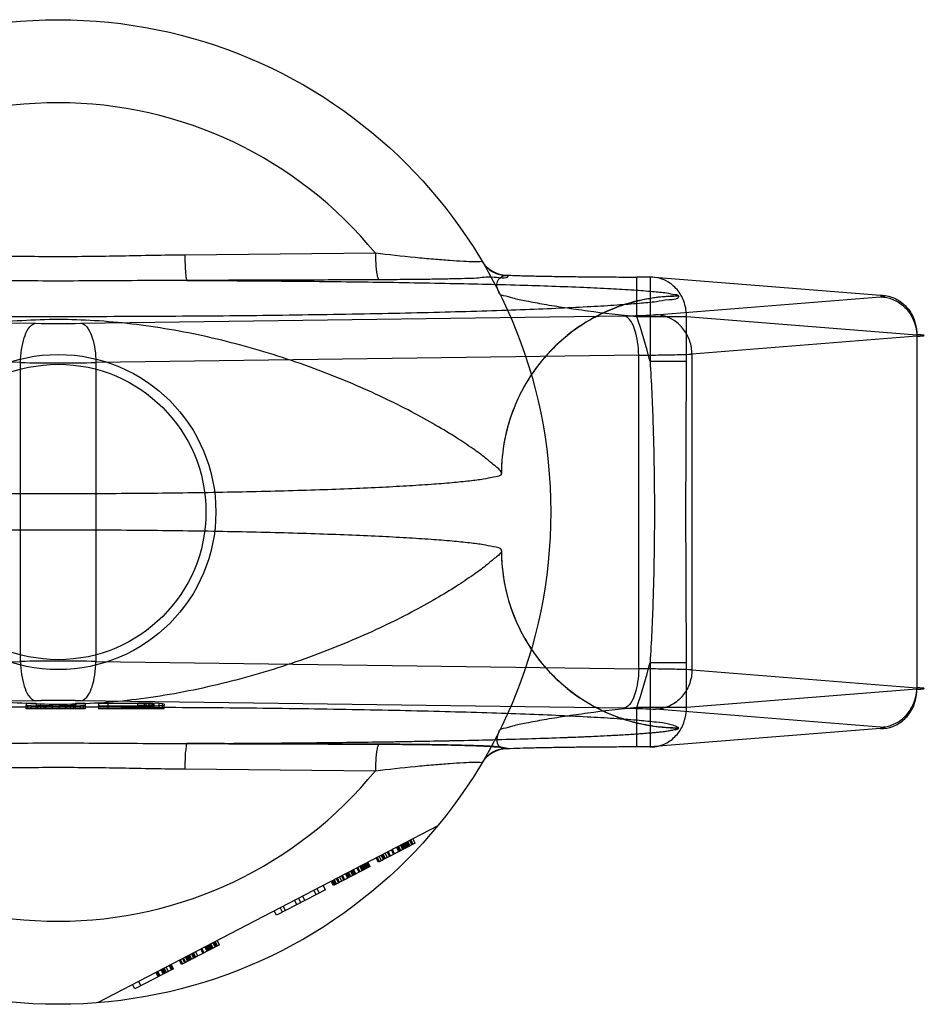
# Model space of a CAD drawing. Header units: millimetres. Extents: x 0 to 420, y 0 to 297.
# Tile 10 of 34: x 173.89 to 176.18, y 110.85 to 113.35. Entities that reach past the tile are written whole.
import ezdxf

# ---------------------------------------------------------------- set-up
doc = ezdxf.new("R2010")
doc.units = ezdxf.units.MM
doc.header["$LTSCALE"] = 23.1
doc.layers.get('0').update_dxf_attribs({"linetype": 'CONTINUOUS'})
doc.layers.add('001-M31079-X02', color=7, linetype='CONTINUOUS')

msp = doc.modelspace()

# ---------------------------------------------------------------- linework, layer by layer
at = {"color": 7, "linetype": 'Continuous'}
for radius in [0.4, 0.375]:
    msp.add_circle((173.9839, 112.0963), radius, dxfattribs=at)
at = {"layer": '001-M31079-X02', "color": 9, "linetype": 'Continuous'}
for p, q in [((174.7888, 112.7534), (174.3052, 112.7487)), ((175.1234, 112.6976), (175.124, 112.6965)), ((175.4521, 112.593), (175.4521, 112.693)), ((175.486, 112.6929), (175.4521, 112.6929)), ((175.486, 112.693), (175.486, 112.4783)), ((176.0708, 112.6463), (175.486, 112.6929)), ((175.5001, 112.5971), (176.0708, 112.6425)), ((175.5589, 112.6441), (175.5588, 112.6446)), ((172.5488, 112.5944), (173.9265, 112.5756)), ((174.0413, 112.5756), (175.4189, 112.5944)), ((175.4521, 112.593), (175.5784, 112.593)), ((175.5784, 112.593), (176.1631, 112.5464)), ((175.5784, 112.4783), (175.5784, 112.593)), ((176.1631, 112.5426), (175.5925, 112.4971)), ((176.1631, 112.5464), (176.1631, 111.6463)), ((173.8882, 112.4756), (172.5105, 112.4945)), ((173.8882, 111.717), (173.8882, 112.4756)), ((175.4572, 112.4945), (174.0795, 112.4756)), ((174.0795, 112.4756), (174.0795, 111.717)), ((175.4572, 111.6982), (175.4572, 112.4945)), ((175.5784, 112.4783), (175.486, 112.4783)), ((175.5925, 112.4971), (175.5925, 111.6955)), ((172.5105, 111.6982), (173.8882, 111.717)), ((174.0795, 111.717), (175.4572, 111.6982)), ((175.486, 111.7143), (175.5784, 111.7143)), ((175.486, 111.7143), (175.486, 111.4997)), ((175.5784, 111.5997), (175.5784, 111.7143)), ((175.5925, 111.6955), (176.1631, 111.65)), ((176.1631, 111.6463), (175.5784, 111.5997)), ((175.5784, 111.5997), (175.4521, 111.5997)), ((175.4521, 111.4997), (175.4521, 111.5997)), ((174.3052, 111.4439), (174.7888, 111.4392))]:
    msp.add_line(p, q, dxfattribs=at)
at = {"layer": '001-M31079-X02', "color": 6, "linetype": 'Continuous'}
for p, q in [((175.1089, 112.1943), (175.1088, 112.1949)), ((175.1088, 111.9978), (175.1089, 111.9983)), ((173.9025, 111.5963), (173.9025, 111.6058)), ((173.9067, 111.5963), (173.9067, 111.605)), ((173.915, 111.5963), (173.915, 111.6043)), ((173.9275, 111.5963), (173.9275, 111.6058)), ((173.9317, 111.5963), (173.9317, 111.6051)), ((173.94, 111.5963), (173.94, 111.6044)), ((173.9484, 111.5963), (173.9484, 111.6034)), ((173.9525, 111.5963), (173.9525, 111.6042)), ((173.9692, 111.5963), (173.9692, 111.6041)), ((173.9859, 111.5963), (173.9859, 111.6042)), ((174.0025, 111.5963), (174.0025, 111.6044)), ((174.0067, 111.5963), (174.0067, 111.6031)), ((174.015, 111.5963), (174.015, 111.6046)), ((174.0234, 111.5963), (174.0234, 111.6051)), ((174.0275, 111.5963), (174.0275, 111.6058)), ((174.04, 111.5963), (174.04, 111.6043)), ((174.0484, 111.5963), (174.0484, 111.605)), ((174.0525, 111.6058), (174.0525, 111.5963)), ((174.0859, 111.603), (174.0859, 111.5963)), ((174.1859, 111.6102), (174.1109, 111.6102)), ((174.1109, 111.5963), (174.1109, 111.6102)), ((174.1109, 111.6041), (174.1859, 111.6041)), ((174.1859, 111.5963), (174.1859, 111.6112)), ((174.1859, 111.6102), (174.2025, 111.61)), ((174.2025, 111.6043), (174.1859, 111.6041)), ((174.2025, 111.5963), (174.2025, 111.6101)), ((174.2025, 111.61), (174.215, 111.6097)), ((174.215, 111.6046), (174.2025, 111.6043)), ((174.2067, 111.5963), (174.2067, 111.6109)), ((174.215, 111.5963), (174.215, 111.6099)), ((174.215, 111.6097), (174.2234, 111.6092)), ((174.2234, 111.6051), (174.215, 111.6046)), ((174.2234, 111.5963), (174.2234, 111.6107)), ((174.2234, 111.6092), (174.2275, 111.6085)), ((174.2275, 111.6058), (174.2234, 111.6051)), ((174.2275, 111.5963), (174.2275, 111.6085)), ((174.24, 111.5963), (174.24, 111.61)), ((174.2484, 111.5963), (174.2484, 111.6093)), ((174.2525, 111.5963), (174.2525, 111.6058)), ((174.0525, 111.5963), (173.9025, 111.5963)), ((174.2525, 111.5963), (174.0859, 111.5963)), ((174.9472, 111.2997), (174.0839, 110.8503)), ((174.8896, 111.2557), (174.7964, 111.2072)), ((174.8585, 111.2395), (174.8528, 111.2506)), ((174.8611, 111.2408), (174.8553, 111.2519)), ((174.8637, 111.2422), (174.8579, 111.2533)), ((174.8663, 111.2435), (174.8605, 111.2546)), ((174.8689, 111.2449), (174.8631, 111.256)), ((174.8715, 111.2462), (174.8657, 111.2573)), ((174.8741, 111.2476), (174.8683, 111.2587)), ((174.8709, 111.26), (174.8766, 111.2489)), ((174.8818, 111.2516), (174.876, 111.2627)), ((174.8844, 111.253), (174.8786, 111.2641)), ((174.8896, 111.2557), (174.8838, 111.2667)), ((174.812, 111.2153), (174.8062, 111.2263)), ((174.8145, 111.2166), (174.8088, 111.2277)), ((174.8197, 111.2193), (174.8139, 111.2304)), ((174.8249, 111.222), (174.8191, 111.2331)), ((174.8275, 111.2233), (174.8217, 111.2344)), ((174.8352, 111.2274), (174.8295, 111.2385)), ((174.8378, 111.2287), (174.8321, 111.2398)), ((174.8482, 111.2341), (174.8424, 111.2452)), ((174.8508, 111.2355), (174.845, 111.2465)), ((174.8534, 111.2368), (174.8476, 111.2479)), ((174.7628, 111.1897), (174.757, 111.2008)), ((174.7654, 111.191), (174.7596, 111.2021)), ((174.768, 111.1924), (174.7622, 111.2034)), ((174.7706, 111.1937), (174.7648, 111.2048)), ((174.7674, 111.2061), (174.7732, 111.1951)), ((174.7757, 111.1964), (174.77, 111.2075)), ((174.7964, 111.2072), (174.7907, 111.2183)), ((174.799, 111.2085), (174.7933, 111.2196)), ((174.8042, 111.2112), (174.7984, 111.2223)), ((174.8094, 111.2139), (174.8036, 111.225)), ((174.7757, 111.1964), (174.6826, 111.1479)), ((174.7188, 111.1668), (174.7131, 111.1779)), ((174.7214, 111.1681), (174.7156, 111.1792)), ((174.724, 111.1695), (174.7182, 111.1806)), ((174.7266, 111.1708), (174.7208, 111.1819)), ((174.7318, 111.1735), (174.726, 111.1846)), ((174.7343, 111.1749), (174.7286, 111.1859)), ((174.7369, 111.1762), (174.7312, 111.1873)), ((174.7395, 111.1775), (174.7337, 111.1886)), ((174.7473, 111.1816), (174.7415, 111.1927)), ((174.7499, 111.1829), (174.7441, 111.194)), ((174.755, 111.1856), (174.7493, 111.1967)), ((174.7576, 111.187), (174.7519, 111.1981)), ((174.7602, 111.1883), (174.7544, 111.1994)), ((174.6826, 111.1479), (174.6768, 111.159)), ((174.6852, 111.1493), (174.6794, 111.1604)), ((174.6878, 111.1506), (174.682, 111.1617)), ((174.6904, 111.152), (174.6846, 111.163)), ((174.6955, 111.1547), (174.6898, 111.1657)), ((174.6981, 111.156), (174.6924, 111.1671)), ((174.7033, 111.1587), (174.6975, 111.1698)), ((174.7085, 111.1614), (174.7027, 111.1725)), ((174.7111, 111.1627), (174.7053, 111.1738)), ((174.6619, 111.1371), (174.5377, 111.0725)), ((174.6386, 111.125), (174.6329, 111.1361)), ((174.6406, 111.1402), (174.6464, 111.1291)), ((174.6619, 111.1371), (174.6561, 111.1482)), ((174.5895, 111.0994), (174.5837, 111.1105)), ((174.5998, 111.1048), (174.594, 111.1159)), ((174.6102, 111.1102), (174.6044, 111.1213)), ((174.5377, 111.0725), (174.532, 111.0836)), ((174.5532, 111.0806), (174.5475, 111.0917)), ((174.561, 111.0846), (174.5552, 111.0957)), ((174.3773, 110.989), (174.3716, 111.0001)), ((174.3825, 110.9917), (174.3767, 111.0028)), ((174.3793, 111.0041), (174.3851, 110.993)), ((174.3877, 110.9944), (174.3819, 111.0055)), ((174.3928, 110.9971), (174.3871, 111.0082)), ((174.3928, 110.9971), (174.2971, 110.9472)), ((174.3308, 110.9648), (174.325, 110.9758)), ((174.3333, 110.9661), (174.3276, 110.9772)), ((174.3385, 110.9688), (174.3327, 110.9799)), ((174.3515, 110.9755), (174.3457, 110.9866)), ((174.354, 110.9769), (174.3483, 110.988)), ((174.3618, 110.9809), (174.356, 110.992)), ((174.3644, 110.9823), (174.3586, 110.9934)), ((174.367, 110.9836), (174.3612, 110.9947)), ((174.3696, 110.985), (174.3638, 110.996)), ((174.3722, 110.9863), (174.3664, 110.9974)), ((174.3747, 110.9877), (174.369, 110.9987)), ((174.2971, 110.9472), (174.2914, 110.9583)), ((174.2997, 110.9486), (174.2939, 110.9597)), ((174.3049, 110.9513), (174.2991, 110.9624)), ((174.3075, 110.9526), (174.3017, 110.9637)), ((174.3126, 110.9553), (174.3069, 110.9664)), ((174.3152, 110.9567), (174.3095, 110.9678)), ((174.3178, 110.958), (174.312, 110.9691)), ((174.3204, 110.9594), (174.3146, 110.9705)), ((174.323, 110.9607), (174.3172, 110.9718)), ((174.3282, 110.9634), (174.3224, 110.9745)), ((174.2764, 110.9365), (174.1781, 110.8853)), ((174.2318, 110.9274), (174.2376, 110.9163)), ((174.2402, 110.9176), (174.2344, 110.9287)), ((174.2428, 110.919), (174.237, 110.9301)), ((174.2506, 110.923), (174.2448, 110.9341)), ((174.2531, 110.9244), (174.2474, 110.9354)), ((174.2557, 110.9257), (174.25, 110.9368)), ((174.2583, 110.927), (174.2525, 110.9381)), ((174.2635, 110.9297), (174.2577, 110.9408)), ((174.2713, 110.9338), (174.2655, 110.9449)), ((174.2738, 110.9351), (174.2681, 110.9462)), ((174.2764, 110.9365), (174.2707, 110.9476)), ((174.1879, 110.9045), (174.1936, 110.8934)), ((174.1781, 110.8853), (174.1723, 110.8964))]:
    msp.add_line(p, q, dxfattribs=at)
at = {"layer": '001-M31079-X02', "color": 7, "linetype": 'Continuous'}
for p, q in [((173.9265, 111.6171), (172.5488, 111.5982)), ((173.9025, 111.6113), (173.9275, 111.6113)), ((173.9025, 111.6113), (173.9025, 111.6058)), ((173.9025, 111.6058), (173.9067, 111.605)), ((173.915, 111.6043), (173.9067, 111.605)), ((173.9317, 111.6036), (173.915, 111.6043)), ((173.9275, 111.6113), (173.9275, 111.6058)), ((173.9317, 111.6051), (173.9275, 111.6058)), ((173.94, 111.6046), (173.9317, 111.6051)), ((173.9317, 111.6036), (173.9484, 111.6032)), ((173.9484, 111.6034), (173.9317, 111.6034)), ((173.9525, 111.6043), (173.94, 111.6046)), ((173.94, 111.6044), (173.9525, 111.6044)), ((173.9484, 111.6032), (173.9692, 111.603)), ((173.9692, 111.6031), (173.9484, 111.6031)), ((173.9692, 111.6041), (173.9525, 111.6043)), ((173.9525, 111.6042), (173.9692, 111.6042)), ((173.9692, 111.6041), (173.9859, 111.6041)), ((173.9859, 111.603), (173.9692, 111.603)), ((174.0025, 111.6043), (173.9859, 111.6041)), ((173.9859, 111.6042), (174.0025, 111.6042)), ((173.9859, 111.603), (174.0067, 111.6032)), ((174.0067, 111.6031), (173.9859, 111.6031)), ((174.015, 111.6046), (174.0025, 111.6043)), ((174.0025, 111.6044), (174.015, 111.6044)), ((174.0067, 111.6032), (174.0234, 111.6036)), ((174.0234, 111.6034), (174.0067, 111.6034)), ((174.0234, 111.6051), (174.015, 111.6046)), ((174.0275, 111.6058), (174.0234, 111.6051)), ((174.04, 111.6043), (174.0234, 111.6036)), ((174.0275, 111.6113), (174.0525, 111.6113)), ((174.0275, 111.6113), (174.0275, 111.6058)), ((174.0484, 111.605), (174.04, 111.6043)), ((175.4189, 111.5982), (174.0413, 111.6171)), ((174.0484, 111.605), (174.0525, 111.6058)), ((174.0525, 111.6113), (174.0525, 111.6058)), ((174.0859, 111.6113), (174.1859, 111.6113)), ((174.0859, 111.6113), (174.0859, 111.603)), ((174.1859, 111.603), (174.0859, 111.603)), ((174.2067, 111.6111), (174.1859, 111.6113)), ((174.1859, 111.6112), (174.2067, 111.6112)), ((174.1859, 111.603), (174.2067, 111.6032)), ((174.2067, 111.6031), (174.1859, 111.6031)), ((174.2234, 111.6107), (174.2067, 111.6111)), ((174.2067, 111.6109), (174.2234, 111.6109)), ((174.2067, 111.6032), (174.2234, 111.6036)), ((174.2234, 111.6034), (174.2067, 111.6034)), ((174.24, 111.61), (174.2234, 111.6107)), ((174.24, 111.6043), (174.2234, 111.6036)), ((174.2484, 111.6093), (174.24, 111.61)), ((174.2484, 111.605), (174.24, 111.6043)), ((174.2525, 111.6085), (174.2484, 111.6093)), ((174.2484, 111.605), (174.2525, 111.6058)), ((174.2525, 111.6085), (174.2525, 111.6058)), ((176.0708, 111.5501), (175.5001, 111.5956)), ((176.0708, 111.5463), (175.486, 111.4997)), ((175.5588, 111.548), (175.5589, 111.5486)), ((175.5588, 111.548), (175.5589, 111.5486)), ((176.076, 111.5496), (176.078, 111.5494)), ((176.078, 111.547), (176.076, 111.5468)), ((176.0821, 111.5481), (176.0817, 111.5478)), ((175.124, 111.4961), (175.1236, 111.4951)), ((175.486, 111.4997), (175.4521, 111.4997))]:
    msp.add_line(p, q, dxfattribs=at)
at = {"layer": '001-M31079-X02', "color": 9, "linetype": 'Continuous'}
for points in [[(176.0708, 112.6425), (176.0736, 112.6428), (176.076, 112.643), (176.078, 112.6433), (176.0796, 112.6435), (176.0809, 112.6438), (176.0817, 112.644), (176.0821, 112.6443), (176.0821, 112.6446), (176.0817, 112.6448), (176.0809, 112.6451), (176.0796, 112.6453), (176.078, 112.6456), (176.076, 112.6458), (176.0736, 112.6461), (176.0708, 112.6463)], [(176.1631, 112.5426), (176.1671, 112.5428), (176.1706, 112.543), (176.1737, 112.5432), (176.1762, 112.5434), (176.1784, 112.5436), (176.18, 112.5438), (176.1812, 112.5441), (176.1819, 112.5443), (176.1822, 112.5445), (176.1819, 112.5447), (176.1812, 112.5449), (176.18, 112.5451), (176.1784, 112.5453), (176.1762, 112.5456), (176.1736, 112.5458), (176.1706, 112.546), (176.1671, 112.5462), (176.1631, 112.5464)], [(176.1631, 111.6463), (176.1671, 111.6465), (176.1706, 111.6467), (176.1737, 111.6469), (176.1762, 111.6471), (176.1784, 111.6473), (176.18, 111.6475), (176.1812, 111.6477), (176.1819, 111.6479), (176.1822, 111.6482), (176.1819, 111.6484), (176.1812, 111.6486), (176.18, 111.6488), (176.1784, 111.649), (176.1762, 111.6492), (176.1736, 111.6494), (176.1706, 111.6496), (176.1671, 111.6498), (176.1631, 111.65)]]:
    msp.add_lwpolyline(points, dxfattribs=at)
at = {"layer": '001-M31079-X02', "color": 7, "linetype": 'Continuous'}
for points in [[(176.0708, 111.5501), (176.0736, 111.5499), (176.076, 111.5496), (176.078, 111.5494), (176.0796, 111.5491), (176.0809, 111.5489), (176.0817, 111.5486)], [(176.0817, 111.5478), (176.0809, 111.5476), (176.0797, 111.5473), (176.078, 111.547), (176.076, 111.5468), (176.0736, 111.5466), (176.0708, 111.5463)], [(176.0817, 111.5486), (176.0821, 111.5483), (176.0821, 111.5481)]]:
    msp.add_lwpolyline(points, dxfattribs=at)
at = {"layer": '001-M31079-X02', "color": 9, "linetype": 'Continuous'}
msp.add_circle((173.9839, 112.0963), 1.25, dxfattribs=at)
for centre, radius, start, end in [((173.9839, 112.0963), 1.0391, 39.2269, 140.7731), ((175.1233, 112.7725), 0.0749, 210.6946, 270.0454), ((175.1239, 112.7714), 0.0749, 210.6411, 270.0493), ((173.9839, 116.9413), 4.3662, 269.2467, 270.7533), ((173.9839, 112.0963), 1.55, 14.2686, 18.6881), ((173.9839, 124.6212), 12.146, 269.54869, 270.45131), ((173.9839, 99.5714), 12.146, 89.54869, 90.45131), ((173.9839, 112.0963), 1.55, 341.3119, 345.7314), ((175.1233, 111.4201), 0.0749, 89.9546, 149.3063), ((175.1239, 111.4212), 0.0749, 89.9507, 149.3597), ((173.9839, 112.0963), 1.0391, 219.2269, 320.7731)]:
    msp.add_arc(centre, radius, start, end, dxfattribs=at)
at = {"layer": '001-M31079-X02', "color": 7, "linetype": 'Continuous'}
for centre, radius, start, end in [((173.9839, 107.2458), 4.3716, 89.2476, 90.7523), ((173.9839, 107.2513), 4.3662, 89.2467, 90.7533)]:
    msp.add_arc(centre, radius, start, end, dxfattribs=at)
at = {"layer": '001-M31079-X02', "color": 9, "linetype": 'Continuous'}
for points, knots in [([(175.0594, 112.7332), (175.0603, 112.7318), (175.0475, 112.7319), (175.0375, 112.7313), (175.0086, 112.7327), (174.9758, 112.7347), (174.9346, 112.738), (174.8717, 112.7439), (174.8225, 112.7494), (174.7888, 112.7534)], [0, 0, 0, 0, 0.018189, 0.07704, 0.173689, 0.301784, 0.454378, 0.625178, 1, 1, 1, 1]), ([(174.7888, 112.7534), (174.7889, 112.7451), (174.7897, 112.7266), (174.7916, 112.7042), (174.7947, 112.6909), (174.7966, 112.6862), (174.7979, 112.6859)], [0, 0, 0, 0, 0.363217, 0.815386, 0.943558, 1, 1, 1, 1]), ([(174.3052, 112.7487), (174.2515, 112.7482), (174.1444, 112.7458), (173.9839, 112.7437), (173.8233, 112.7458), (173.7162, 112.7482), (173.6626, 112.7487)], [0, 0, 0, 0, 0.250402, 0.5, 0.749597, 1, 1, 1, 1]), ([(174.3052, 112.7487), (174.3053, 112.7407), (174.3055, 112.7272), (174.3065, 112.7096), (174.3073, 112.6967), (174.3088, 112.6894), (174.3094, 112.6847), (174.3103, 112.6843)], [0, 0, 0, 0, 0.368629, 0.622359, 0.822664, 0.949569, 1, 1, 1, 1]), ([(174.3103, 112.6843), (174.2361, 112.6843), (174.0927, 112.6827), (173.875, 112.6827), (173.7317, 112.6843), (173.6574, 112.6843)], [0, 0, 0, 0, 0.341257, 0.658748, 1, 1, 1, 1]), ([(174.7979, 112.6859), (174.7407, 112.6857), (174.6293, 112.6852), (174.4668, 112.6847), (174.3615, 112.6844), (174.3103, 112.6843)], [0, 0, 0, 0, 0.35211, 0.685443, 1, 1, 1, 1]), ([(174.3103, 112.6843), (174.3859, 112.684), (174.5348, 112.6831), (174.7533, 112.6809), (174.9594, 112.6775), (175.1462, 112.6731), (175.2865, 112.6684), (175.3829, 112.6638), (175.4414, 112.6605), (175.488, 112.6568), (175.5245, 112.6538), (175.5443, 112.6493), (175.5578, 112.6476), (175.5588, 112.6446)], [0, 0, 0, 0, 0.1812, 0.357404, 0.524121, 0.675729, 0.805842, 0.860702, 0.90762, 0.945749, 0.974275, 0.992462, 1, 1, 1, 1]), ([(175.124, 112.6965), (175.1303, 112.687), (175.0757, 112.6955), (175.0526, 112.6892), (175.014, 112.689), (174.9806, 112.6879), (174.9415, 112.6873), (174.8978, 112.6866), (174.8494, 112.6862), (174.8156, 112.686), (174.7979, 112.6859)], [0, 0, 0, 0, 0.104605, 0.24163, 0.331632, 0.436079, 0.55514, 0.688973, 0.837553, 1, 1, 1, 1]), ([(175.1043, 112.6505), (175.0997, 112.6599), (175.0902, 112.6822), (175.1135, 112.6987), (175.1233, 112.6976)], [0, 0, 0, 0, 0.514815, 1, 1, 1, 1]), ([(175.1234, 112.6976), (175.1358, 112.6971), (175.1622, 112.6963), (175.2038, 112.6953), (175.2493, 112.6945), (175.2978, 112.6938), (175.3483, 112.6933), (175.4, 112.693), (175.4347, 112.6929), (175.4521, 112.6929)], [0, 0, 0, 0, 0.11337, 0.240887, 0.380096, 0.528444, 0.683089, 0.841296, 1, 1, 1, 1]), ([(175.5784, 112.593), (175.5786, 112.6046), (175.5751, 112.6278), (175.559, 112.6586), (175.5301, 112.6852), (175.5021, 112.6931), (175.486, 112.6929)], [0, 0, 0, 0, 0.231481, 0.458554, 0.679299, 1, 1, 1, 1]), ([(175.1043, 112.6505), (175.1058, 112.6475), (175.1193, 112.6458), (175.1397, 112.6384), (175.1754, 112.6319), (175.2192, 112.6234), (175.2712, 112.6151), (175.3495, 112.6039), (175.4105, 112.597), (175.4521, 112.593)], [0, 0, 0, 0, 0.028415, 0.096396, 0.198605, 0.328314, 0.478792, 0.644453, 1, 1, 1, 1]), ([(175.5589, 112.6441), (175.559, 112.6351), (175.5278, 112.6358), (175.4998, 112.6288), (175.4538, 112.6255), (175.3993, 112.621), (175.3321, 112.6171), (175.2546, 112.6132), (175.1666, 112.6096), (175.0692, 112.6063), (174.963, 112.6033), (174.849, 112.6005), (174.728, 112.5982), (174.6011, 112.5962), (174.4691, 112.5945), (174.3333, 112.5933), (174.1946, 112.5925), (174.0543, 112.5921), (173.9134, 112.5921), (173.7731, 112.5925), (173.6344, 112.5933), (173.4986, 112.5945), (173.3667, 112.5962), (173.2397, 112.5982), (173.1187, 112.6005), (173.0047, 112.6033), (172.8985, 112.6063), (172.8011, 112.6096), (172.7132, 112.6132), (172.6356, 112.6171), (172.5685, 112.621), (172.5139, 112.6255), (172.4679, 112.6288), (172.44, 112.6358), (172.4087, 112.6351), (172.4089, 112.6441)], [0, 0, 0, 0, 0.008547, 0.018621, 0.032539, 0.050201, 0.071472, 0.096183, 0.124137, 0.15511, 0.188853, 0.225095, 0.263544, 0.303893, 0.345816, 0.388976, 0.433028, 0.477618, 0.522387, 0.566976, 0.611028, 0.654189, 0.696112, 0.73646, 0.77491, 0.811152, 0.844894, 0.875867, 0.903821, 0.928532, 0.949803, 0.967465, 0.981383, 0.991457, 1, 1, 1, 1]), ([(175.5589, 112.6441), (175.5409, 112.6441), (175.5047, 112.6419), (175.4516, 112.6322), (175.4007, 112.6165), (175.3524, 112.5952), (175.3069, 112.5683), (175.2644, 112.5359), (175.2258, 112.4984), (175.1914, 112.456), (175.1622, 112.4093), (175.1387, 112.3588), (175.1215, 112.3054), (175.111, 112.2502), (175.1087, 112.2127), (175.1087, 112.1943)], [0, 0, 0, 0, 0.0763, 0.153503, 0.228562, 0.30215, 0.377279, 0.452453, 0.528555, 0.605385, 0.683975, 0.761952, 0.841026, 0.921748, 1, 1, 1, 1]), ([(175.5588, 112.6446), (175.5028, 112.6446), (175.4157, 112.628), (175.3113, 112.5741), (175.2392, 112.5159), (175.1805, 112.444), (175.1257, 112.3392), (175.1088, 112.2513), (175.1088, 112.1949)], [0, 0, 0, 0, 0.238336, 0.366917, 0.498447, 0.630203, 0.759433, 1, 1, 1, 1]), ([(176.0708, 112.6463), (176.0815, 112.6465), (176.1035, 112.6425), (176.1321, 112.6247), (176.1566, 112.5928), (176.1633, 112.5636), (176.1631, 112.5464)], [0, 0, 0, 0, 0.214731, 0.432679, 0.656485, 1, 1, 1, 1]), ([(176.0708, 112.6425), (176.0814, 112.6424), (176.1031, 112.638), (176.1313, 112.6199), (176.1557, 112.5884), (176.1629, 112.5597), (176.1631, 112.5426)], [0, 0, 0, 0, 0.214012, 0.43269, 0.657354, 1, 1, 1, 1]), ([(175.1088, 112.1949), (175.1067, 112.2036), (175.0892, 112.215), (175.0665, 112.2357), (175.0338, 112.2589), (174.9922, 112.2869), (174.94, 112.3184), (174.8782, 112.3525), (174.8073, 112.388), (174.7284, 112.4235), (174.643, 112.4576), (174.5526, 112.4893), (174.4589, 112.5175), (174.3632, 112.5414), (174.267, 112.5605), (174.1714, 112.5744), (174.077, 112.5829), (173.9839, 112.5859), (173.8907, 112.5829), (173.7964, 112.5744), (173.7007, 112.5605), (173.6045, 112.5414), (173.5089, 112.5175), (173.4151, 112.4893), (173.3247, 112.4576), (173.2393, 112.4235), (173.1604, 112.388), (173.0895, 112.3525), (173.0277, 112.3184), (172.9755, 112.2869), (172.9339, 112.2589), (172.9012, 112.2357), (172.8785, 112.215), (172.861, 112.2036), (172.8589, 112.1949)], [0, 0, 0, 0, 0.011062, 0.022915, 0.03922, 0.060002, 0.085183, 0.114461, 0.147351, 0.183231, 0.221387, 0.261083, 0.301626, 0.342414, 0.382947, 0.422865, 0.461915, 0.5, 0.538086, 0.577136, 0.617053, 0.657587, 0.698375, 0.738918, 0.778614, 0.816769, 0.852649, 0.885539, 0.914818, 0.939999, 0.960781, 0.977085, 0.988938, 1, 1, 1, 1]), ([(173.8882, 112.4756), (173.8883, 112.4868), (173.8899, 112.5082), (173.8964, 112.5374), (173.9057, 112.5611), (173.9186, 112.5749), (173.9265, 112.5756)], [0, 0, 0, 0, 0.299832, 0.570826, 0.789134, 1, 1, 1, 1]), ([(174.0413, 112.5756), (174.0491, 112.5749), (174.062, 112.5611), (174.0714, 112.5374), (174.0779, 112.5082), (174.0794, 112.4868), (174.0795, 112.4756)], [0, 0, 0, 0, 0.210863, 0.429171, 0.700167, 1, 1, 1, 1]), ([(175.4189, 112.5944), (175.4259, 112.5945), (175.4448, 112.5948), (175.4718, 112.5955), (175.492, 112.5964), (175.5001, 112.5971)], [0, 0, 0, 0, 0.256685, 0.698256, 1, 1, 1, 1]), ([(175.4572, 112.4945), (175.4571, 112.5057), (175.4555, 112.527), (175.449, 112.5562), (175.4397, 112.58), (175.4268, 112.5938), (175.4189, 112.5944)], [0, 0, 0, 0, 0.299831, 0.570825, 0.789133, 1, 1, 1, 1]), ([(175.5925, 112.4971), (175.5924, 112.5085), (175.5885, 112.531), (175.5727, 112.561), (175.5444, 112.588), (175.5165, 112.5969), (175.5001, 112.5971)], [0, 0, 0, 0, 0.228546, 0.44911, 0.67109, 1, 1, 1, 1]), ([(175.4572, 112.4945), (175.467, 112.4945), (175.4858, 112.4947), (175.5129, 112.4951), (175.5373, 112.4955), (175.5636, 112.4961), (175.5816, 112.4966), (175.5925, 112.4971)], [0, 0, 0, 0, 0.216748, 0.417773, 0.599474, 0.758801, 1, 1, 1, 1]), ([(175.486, 112.4783), (175.4893, 112.4263), (175.4939, 112.3238), (175.4972, 112.1716), (175.4972, 112.0211), (175.4939, 111.8689), (175.4893, 111.7664), (175.486, 111.7143)], [0, 0, 0, 0, 0.204736, 0.40264, 0.597353, 0.795252, 1, 1, 1, 1]), ([(175.5784, 111.7143), (175.5784, 111.7781), (175.5777, 111.9054), (175.5769, 112.0963), (175.5777, 112.2872), (175.5784, 112.4146), (175.5784, 112.4783)], [0, 0, 0, 0, 0.250466, 0.5, 0.749534, 1, 1, 1, 1]), ([(175.1088, 111.9978), (175.1067, 111.9891), (175.0892, 111.9776), (175.0665, 111.9569), (175.0338, 111.9338), (174.9922, 111.9058), (174.9401, 111.8743), (174.8782, 111.8401), (174.8073, 111.8046), (174.7284, 111.7692), (174.643, 111.735), (174.5526, 111.7034), (174.4589, 111.6752), (174.3633, 111.6513), (174.2671, 111.6321), (174.1714, 111.6182), (174.0771, 111.6097), (173.9839, 111.6068), (173.8907, 111.6097), (173.7963, 111.6182), (173.7007, 111.6321), (173.6045, 111.6513), (173.5088, 111.6752), (173.4151, 111.7034), (173.3247, 111.735), (173.2393, 111.7692), (173.1604, 111.8046), (173.0895, 111.8401), (173.0277, 111.8743), (172.9755, 111.9058), (172.9339, 111.9338), (172.9012, 111.9569), (172.8785, 111.9776), (172.861, 111.9891), (172.8589, 111.9978)], [0, 0, 0, 0, 0.011065, 0.022918, 0.039222, 0.060003, 0.085182, 0.114458, 0.147344, 0.183222, 0.221375, 0.261069, 0.30161, 0.342396, 0.38293, 0.422849, 0.461905, 0.5, 0.538095, 0.577151, 0.61707, 0.657604, 0.69839, 0.738931, 0.778625, 0.816778, 0.852656, 0.885543, 0.914818, 0.939997, 0.960778, 0.977083, 0.988936, 1, 1, 1, 1]), ([(175.1087, 111.9983), (175.1087, 111.9804), (175.1109, 111.9443), (175.1206, 111.8913), (175.1363, 111.8404), (175.1577, 111.7921), (175.1846, 111.7466), (175.217, 111.7041), (175.2545, 111.6655), (175.297, 111.6311), (175.3438, 111.6019), (175.3943, 111.5785), (175.4477, 111.5613), (175.503, 111.5509), (175.5405, 111.5486), (175.5589, 111.5486)], [0, 0, 0, 0, 0.076158, 0.153158, 0.228334, 0.301941, 0.37695, 0.452289, 0.528431, 0.605124, 0.6839, 0.761958, 0.840937, 0.921804, 1, 1, 1, 1]), ([(175.1088, 111.9978), (175.1088, 111.9413), (175.1257, 111.8534), (175.1805, 111.7486), (175.2392, 111.6767), (175.3113, 111.6186), (175.4157, 111.5646), (175.5028, 111.548), (175.5588, 111.548)], [0, 0, 0, 0, 0.240567, 0.369798, 0.501553, 0.633083, 0.761664, 1, 1, 1, 1]), ([(173.8882, 111.717), (173.8883, 111.7058), (173.8899, 111.6845), (173.8964, 111.6553), (173.9057, 111.6315), (173.9186, 111.6177), (173.9265, 111.6171)], [0, 0, 0, 0, 0.29983, 0.570824, 0.789132, 1, 1, 1, 1]), ([(174.0413, 111.6171), (174.049, 111.6177), (174.0616, 111.631), (174.0711, 111.6544), (174.0778, 111.6837), (174.0794, 111.7055), (174.0795, 111.717)], [0, 0, 0, 0, 0.205912, 0.41864, 0.691199, 1, 1, 1, 1]), ([(175.4572, 111.6982), (175.4571, 111.687), (175.4555, 111.6656), (175.449, 111.6364), (175.4397, 111.6127), (175.4268, 111.5989), (175.4189, 111.5982)], [0, 0, 0, 0, 0.29983, 0.570824, 0.789132, 1, 1, 1, 1]), ([(175.5925, 111.6955), (175.5816, 111.696), (175.5635, 111.6966), (175.5373, 111.6972), (175.5128, 111.6976), (175.4858, 111.6979), (175.467, 111.6981), (175.4572, 111.6982)], [0, 0, 0, 0, 0.241387, 0.400753, 0.582394, 0.783354, 1, 1, 1, 1]), ([(175.5925, 111.6955), (175.5924, 111.684), (175.5884, 111.6611), (175.5721, 111.6308), (175.5435, 111.6043), (175.5161, 111.5958), (175.5001, 111.5956)], [0, 0, 0, 0, 0.230378, 0.457745, 0.679521, 1, 1, 1, 1]), ([(176.0708, 111.5501), (176.0814, 111.5502), (176.1031, 111.5547), (176.1313, 111.5727), (176.1557, 111.6042), (176.1629, 111.633), (176.1631, 111.65)], [0, 0, 0, 0, 0.214005, 0.432684, 0.65735, 1, 1, 1, 1]), ([(176.0708, 111.5463), (176.0814, 111.5462), (176.103, 111.55), (176.1313, 111.5673), (176.1563, 111.5989), (176.1633, 111.6286), (176.1631, 111.6463)], [0, 0, 0, 0, 0.212934, 0.423926, 0.64742, 1, 1, 1, 1]), ([(175.4521, 111.5997), (175.4105, 111.5956), (175.3495, 111.5887), (175.2712, 111.5775), (175.2192, 111.5693), (175.1754, 111.5608), (175.1397, 111.5542), (175.1193, 111.5469), (175.1058, 111.5451), (175.1043, 111.5421)], [0, 0, 0, 0, 0.355545, 0.521206, 0.671684, 0.801394, 0.903604, 0.971585, 1, 1, 1, 1]), ([(175.486, 111.4997), (175.4968, 111.4996), (175.5188, 111.5035), (175.5474, 111.5213), (175.5719, 111.5532), (175.5786, 111.5824), (175.5784, 111.5997)], [0, 0, 0, 0, 0.213808, 0.43234, 0.656283, 1, 1, 1, 1]), ([(175.1233, 111.4951), (175.1164, 111.4943), (175.092, 111.5006), (175.0982, 111.5299), (175.1043, 111.5421)], [0, 0, 0, 0, 0.336148, 1, 1, 1, 1]), ([(173.6574, 111.5084), (173.7318, 111.5084), (173.875, 111.51), (174.0927, 111.51), (174.236, 111.5084), (174.3103, 111.5084)], [0, 0, 0, 0, 0.341795, 0.658236, 1, 1, 1, 1]), ([(174.3103, 111.5084), (174.3087, 111.5076), (174.3086, 111.4993), (174.3063, 111.4873), (174.3057, 111.4668), (174.3053, 111.4519), (174.3052, 111.4439)], [0, 0, 0, 0, 0.083488, 0.303267, 0.631206, 1, 1, 1, 1]), ([(174.7979, 111.5067), (174.7966, 111.5064), (174.7947, 111.5018), (174.7916, 111.4884), (174.7897, 111.466), (174.7889, 111.4475), (174.7888, 111.4392)], [0, 0, 0, 0, 0.056442, 0.184614, 0.636782, 1, 1, 1, 1]), ([(174.7888, 111.4392), (174.8225, 111.4433), (174.8717, 111.4488), (174.9346, 111.4546), (174.9758, 111.4579), (175.0086, 111.4599), (175.0375, 111.4614), (175.0475, 111.4608), (175.0603, 111.4608), (175.0594, 111.4594)], [0, 0, 0, 0, 0.374823, 0.545623, 0.698217, 0.826312, 0.92296, 0.981811, 1, 1, 1, 1]), ([(173.6626, 111.4439), (173.7162, 111.4444), (173.8233, 111.4468), (173.9839, 111.4489), (174.1444, 111.4468), (174.2515, 111.4444), (174.3052, 111.4439)], [0, 0, 0, 0, 0.250402, 0.5, 0.749597, 1, 1, 1, 1])]:
    msp.add_open_spline(points, degree=3, knots=knots, dxfattribs=at)
at = {"layer": '001-M31079-X02', "color": 6, "linetype": 'Continuous'}
for points, knots in [([(175.1089, 112.1943), (175.1089, 112.1868), (175.0846, 112.1846), (175.0613, 112.1786), (175.0246, 112.1745), (174.9809, 112.17), (174.9272, 112.1659), (174.8653, 112.1619), (174.7954, 112.1582), (174.7181, 112.1548), (174.6342, 112.1518), (174.5444, 112.1491), (174.4496, 112.1469), (174.3505, 112.1451), (174.2481, 112.1437), (174.1434, 112.1428), (174.0372, 112.1423), (173.9305, 112.1423), (173.8243, 112.1428), (173.7196, 112.1437), (173.6172, 112.1451), (173.5182, 112.1469), (173.4233, 112.1491), (173.3335, 112.1518), (173.2496, 112.1548), (173.1724, 112.1582), (173.1024, 112.1619), (173.0405, 112.1659), (172.9869, 112.17), (172.9431, 112.1745), (172.9064, 112.1786), (172.8832, 112.1846), (172.8589, 112.1868), (172.8589, 112.1943)], [0, 0, 0, 0, 0.010015, 0.021409, 0.037072, 0.05689, 0.080695, 0.108276, 0.139387, 0.173749, 0.211051, 0.250956, 0.293105, 0.337118, 0.382597, 0.429133, 0.476308, 0.523695, 0.570869, 0.617406, 0.662885, 0.706897, 0.749046, 0.788951, 0.826253, 0.860614, 0.891725, 0.919306, 0.94311, 0.962928, 0.978592, 0.989985, 1, 1, 1, 1]), ([(175.1089, 111.9983), (175.1089, 112.0059), (175.0846, 112.008), (175.0613, 112.0141), (175.0246, 112.0181), (174.9809, 112.0226), (174.9272, 112.0268), (174.8653, 112.0308), (174.7954, 112.0344), (174.7181, 112.0378), (174.6342, 112.0408), (174.5444, 112.0435), (174.4495, 112.0457), (174.3505, 112.0476), (174.2481, 112.0489), (174.1434, 112.0499), (174.0372, 112.0503), (173.9305, 112.0503), (173.8243, 112.0499), (173.7196, 112.0489), (173.6172, 112.0476), (173.5182, 112.0457), (173.4233, 112.0435), (173.3335, 112.0408), (173.2496, 112.0378), (173.1724, 112.0344), (173.1024, 112.0308), (173.0405, 112.0268), (172.9869, 112.0226), (172.9431, 112.0181), (172.9064, 112.0141), (172.8832, 112.008), (172.8589, 112.0059), (172.8589, 111.9983)], [0, 0, 0, 0, 0.010015, 0.021409, 0.037073, 0.056891, 0.080696, 0.108277, 0.139389, 0.17375, 0.211052, 0.250957, 0.293106, 0.337118, 0.382597, 0.429133, 0.476307, 0.523694, 0.570868, 0.617404, 0.662883, 0.706895, 0.749044, 0.788949, 0.826251, 0.860612, 0.891723, 0.919305, 0.943109, 0.962927, 0.978591, 0.989985, 1, 1, 1, 1])]:
    msp.add_open_spline(points, degree=3, knots=knots, dxfattribs=at)
at = {"layer": '001-M31079-X02', "color": 7, "linetype": 'Continuous'}
for points, knots in [([(175.5589, 111.5486), (175.5508, 111.5531), (175.5322, 111.5593), (175.498, 111.5628), (175.4545, 111.5675), (175.399, 111.5715), (175.3322, 111.5756), (175.2546, 111.5794), (175.1667, 111.583), (175.0692, 111.5863), (174.9631, 111.5894), (174.8491, 111.5921), (174.7281, 111.5945), (174.6011, 111.5965), (174.4692, 111.5981), (174.3334, 111.5993), (174.1947, 111.6002), (174.0544, 111.6006), (173.9135, 111.6006), (173.7732, 111.6002), (173.6345, 111.5993), (173.4987, 111.5981), (173.3668, 111.5965), (173.2398, 111.5945), (173.1188, 111.5921), (173.0047, 111.5894), (172.8986, 111.5863), (172.8012, 111.583), (172.7132, 111.5794), (172.6356, 111.5756), (172.5687, 111.5715), (172.5132, 111.5675), (172.4697, 111.5628), (172.4355, 111.5593), (172.4169, 111.5531), (172.4089, 111.5486)], [0, 0, 0, 0, 0.008547, 0.01862, 0.032536, 0.050196, 0.071465, 0.096173, 0.124124, 0.155094, 0.188834, 0.225073, 0.26352, 0.303866, 0.345788, 0.388947, 0.432998, 0.477587, 0.522356, 0.566946, 0.610999, 0.654161, 0.696085, 0.736435, 0.774887, 0.81113, 0.844876, 0.87585, 0.903806, 0.928519, 0.949791, 0.967455, 0.981375, 0.991451, 1, 1, 1, 1]), ([(175.5589, 111.5486), (175.5508, 111.5531), (175.5322, 111.5593), (175.498, 111.5628), (175.4545, 111.5675), (175.399, 111.5715), (175.3322, 111.5756), (175.2545, 111.5794), (175.1666, 111.583), (175.0692, 111.5863), (174.963, 111.5894), (174.849, 111.5921), (174.728, 111.5945), (174.6011, 111.5965), (174.4691, 111.5981), (174.3333, 111.5993), (174.1946, 111.6002), (174.0543, 111.6006), (173.9134, 111.6006), (173.7731, 111.6002), (173.6344, 111.5993), (173.4986, 111.5981), (173.3667, 111.5965), (173.2397, 111.5945), (173.1187, 111.5921), (173.0047, 111.5894), (172.8985, 111.5863), (172.8011, 111.583), (172.7132, 111.5794), (172.6355, 111.5756), (172.5687, 111.5715), (172.5132, 111.5675), (172.4697, 111.5628), (172.4355, 111.5593), (172.417, 111.5531), (172.4089, 111.5486)], [0, 0, 0, 0, 0.008547, 0.018621, 0.032539, 0.050201, 0.071472, 0.096183, 0.124137, 0.15511, 0.188853, 0.225095, 0.263544, 0.303893, 0.345816, 0.388976, 0.433028, 0.477618, 0.522387, 0.566977, 0.611029, 0.654189, 0.696112, 0.73646, 0.77491, 0.811152, 0.844895, 0.875868, 0.903822, 0.928532, 0.949803, 0.967465, 0.981383, 0.991458, 1, 1, 1, 1]), ([(175.4189, 111.5982), (175.4259, 111.5981), (175.4448, 111.5978), (175.4718, 111.5971), (175.492, 111.5962), (175.5001, 111.5956)], [0, 0, 0, 0, 0.256685, 0.698256, 1, 1, 1, 1]), ([(174.3103, 111.5084), (174.3859, 111.5087), (174.5348, 111.5095), (174.7533, 111.5118), (174.9594, 111.5151), (175.1462, 111.5196), (175.2865, 111.5243), (175.3829, 111.5288), (175.4414, 111.5321), (175.488, 111.5358), (175.5245, 111.5389), (175.5443, 111.5433), (175.5578, 111.545), (175.5588, 111.548)], [0, 0, 0, 0, 0.1812, 0.357404, 0.524121, 0.675729, 0.805842, 0.860702, 0.90762, 0.945749, 0.974275, 0.992462, 1, 1, 1, 1]), ([(174.3103, 111.5084), (174.3629, 111.5086), (174.4622, 111.5091), (174.6042, 111.5102), (174.7331, 111.5117), (174.8515, 111.5134), (174.9607, 111.5153), (175.0611, 111.5175), (175.1528, 111.52), (175.2357, 111.5226), (175.3094, 111.5254), (175.3738, 111.5283), (175.4286, 111.5314), (175.4738, 111.5344), (175.5089, 111.5378), (175.5366, 111.5406), (175.5519, 111.5449), (175.5588, 111.548)], [0, 0, 0, 0, 0.126098, 0.238345, 0.340756, 0.435218, 0.522469, 0.602811, 0.676237, 0.74264, 0.801739, 0.853351, 0.897282, 0.933498, 0.961805, 0.982192, 1, 1, 1, 1]), ([(174.3103, 111.5084), (174.3614, 111.5082), (174.4667, 111.508), (174.6292, 111.5074), (174.7406, 111.507), (174.7979, 111.5067)], [0, 0, 0, 0, 0.314416, 0.647704, 1, 1, 1, 1]), ([(174.7979, 111.5067), (174.7407, 111.507), (174.6293, 111.5074), (174.4668, 111.508), (174.3615, 111.5082), (174.3103, 111.5084)], [0, 0, 0, 0, 0.35211, 0.685443, 1, 1, 1, 1]), ([(174.7979, 111.5067), (174.8157, 111.5067), (174.8496, 111.5065), (174.898, 111.506), (174.9416, 111.5054), (174.9803, 111.5047), (175.0143, 111.5038), (175.0437, 111.5029), (175.0798, 111.5016), (175.106, 111.4994), (175.124, 111.4961)], [0, 0, 0, 0, 0.163503, 0.311723, 0.445017, 0.563709, 0.667927, 0.757795, 0.833427, 1, 1, 1, 1]), ([(175.124, 111.4961), (175.1128, 111.4984), (175.0867, 111.5017), (175.0505, 111.5026), (175.0145, 111.5038), (174.9804, 111.5046), (174.9415, 111.5054), (174.8978, 111.506), (174.8494, 111.5065), (174.8156, 111.5067), (174.7979, 111.5067)], [0, 0, 0, 0, 0.104605, 0.241631, 0.331632, 0.436079, 0.555141, 0.688974, 0.837554, 1, 1, 1, 1]), ([(175.4521, 111.4997), (175.4369, 111.4997), (175.4064, 111.4997), (175.3609, 111.4994), (175.3162, 111.4991), (175.2727, 111.4985), (175.2312, 111.4979), (175.1923, 111.4971), (175.1566, 111.4961), (175.134, 111.4954), (175.1233, 111.4951)], [0, 0, 0, 0, 0.13907, 0.278026, 0.414814, 0.547507, 0.674317, 0.793298, 0.902292, 1, 1, 1, 1])]:
    msp.add_open_spline(points, degree=3, knots=knots, dxfattribs=at)

doc.saveas('drawing.dxf')
